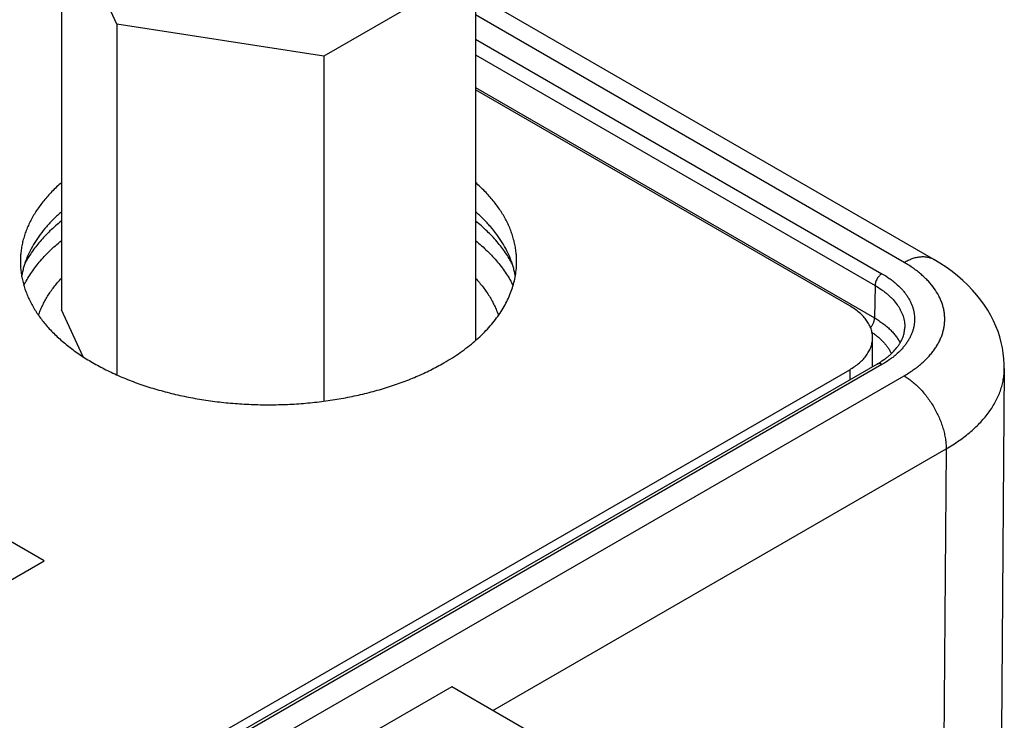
# Model space of a CAD drawing. Header units: inches. Extents: x 0 to 34, y 0 to 22.
# Tile 58 of 70: x 29.644 to 30.14, y 16.403 to 16.756. Entities that reach past the tile are written whole.
import ezdxf

# ---------------------------------------------------------------- set-up
doc = ezdxf.new("R2010")
doc.units = ezdxf.units.IN
doc.header["$LTSCALE"] = 1.87
doc.header["$MEASUREMENT"] = 0
doc.layers.get('0').update_dxf_attribs({"linetype": 'CONTINUOUS'})

msp = doc.modelspace()

# ---------------------------------------------------------------- linework, layer by layer
at = {"color": 7, "linetype": 'CONTINUOUS'}
for p, q in [((29.6933, 16.75382), (29.66535, 16.81404)), ((29.66535, 16.81404), (29.66535, 16.60992)), ((29.87393, 16.78177), (29.79758, 16.73769)), ((29.87393, 16.78177), (29.87393, 16.5944)), ((30.10481, 16.63526), (29.87393, 16.76857)), ((30.08981, 16.63378), (29.87393, 16.75842)), ((29.79758, 16.73769), (29.6933, 16.75382)), ((29.6933, 16.75382), (29.6933, 16.57708)), ((29.87393, 16.7463), (30.07869, 16.62807)), ((29.79758, 16.73769), (29.79758, 16.56386)), ((29.87393, 16.73833), (30.07521, 16.62211)), ((29.87393, 16.72183), (30.07497, 16.60576)), ((30.06241, 16.61186), (29.87393, 16.72069)), ((30.07521, 16.62211), (30.07497, 16.60576)), ((29.67637, 16.58619), (29.66535, 16.60992)), ((30.07394, 16.58125), (30.07394, 16.59579)), ((30.07623, 16.58257), (27.78382, 15.25897)), ((30.07869, 16.58233), (27.78628, 15.25872)), ((27.77451, 15.25871), (30.06241, 16.57971)), ((27.79617, 15.25231), (30.0898, 16.57662)), ((30.06241, 16.57971), (30.06241, 16.57459)), ((30.14031, 16.5803), (30.13893, 16.39715)), ((29.65673, 16.48337), (29.50802, 16.56924)), ((29.88263, 16.40801), (30.11102, 16.53987)), ((30.11102, 16.53987), (30.1098, 16.37811)), ((29.30257, 16.27888), (29.65673, 16.48337)), ((29.86194, 16.41995), (29.66707, 16.30744)), ((30.04289, 16.31547), (29.86194, 16.41995))]:
    msp.add_line(p, q, dxfattribs=at)
msp.add_lwpolyline([(30.14031, 16.5803), (30.14028, 16.58244), (30.14012, 16.5852), (30.13981, 16.58796), (30.13936, 16.59072), (30.13876, 16.59347), (30.13802, 16.5962), (30.13713, 16.59892), (30.13609, 16.60163), (30.13489, 16.60431), (30.13353, 16.60698), (30.13202, 16.60962), (30.13035, 16.61223), (30.12852, 16.6148), (30.12651, 16.61733), (30.12434, 16.61983), (30.122, 16.62227), (30.11949, 16.62465), (30.11681, 16.62696), (30.11398, 16.6292), (30.111, 16.63135), (30.10789, 16.6334), (30.10481, 16.63526)], dxfattribs=at)
for points, knots in [([(29.66534, 16.67397), (29.66371, 16.67253), (29.66135, 16.67031), (29.65845, 16.66718), (29.65579, 16.66406), (29.65284, 16.66006), (29.65035, 16.65586), (29.64869, 16.65245), (29.64762, 16.64989), (29.64671, 16.64731), (29.64596, 16.64471), (29.64538, 16.64209), (29.64497, 16.63947), (29.64472, 16.63684), (29.64466, 16.63508), (29.64466, 16.6342)], [0, 0, 0, 0, 0.141348, 0.209838, 0.276911, 0.40698, 0.532114, 0.593068, 0.653066, 0.712223, 0.770664, 0.82852, 0.88593, 0.943041, 1, 1, 1, 1]), ([(29.89466, 16.6342), (29.89466, 16.63508), (29.8946, 16.63684), (29.89435, 16.63947), (29.89394, 16.6421), (29.89335, 16.64472), (29.89261, 16.64732), (29.89169, 16.64991), (29.89062, 16.65247), (29.88896, 16.65588), (29.88646, 16.66009), (29.8835, 16.66409), (29.88085, 16.66722), (29.87794, 16.67034), (29.87558, 16.67257), (29.87393, 16.674)], [0, 0, 0, 0, 0.05695, 0.114052, 0.171454, 0.229303, 0.287737, 0.346889, 0.406884, 0.467835, 0.592971, 0.723049, 0.790129, 0.858628, 1, 1, 1, 1]), ([(29.66534, 16.65927), (29.66399, 16.65808), (29.66202, 16.65625), (29.65956, 16.6537), (29.65727, 16.65115), (29.65465, 16.64789), (29.6519, 16.64384), (29.64957, 16.6397), (29.64799, 16.63616), (29.64695, 16.63331), (29.64629, 16.63117), (29.64573, 16.62902), (29.64544, 16.62758), (29.64531, 16.62685)], [0, 0, 0, 0, 0.139337, 0.207223, 0.273942, 0.403981, 0.529777, 0.651729, 0.770333, 0.828576, 0.88621, 0.943321, 1, 1, 1, 1]), ([(29.89401, 16.62685), (29.89388, 16.62758), (29.89359, 16.62902), (29.89303, 16.63118), (29.89237, 16.63332), (29.89133, 16.63618), (29.88974, 16.63972), (29.88741, 16.64386), (29.88465, 16.64792), (29.88203, 16.65118), (29.87973, 16.65373), (29.87726, 16.65628), (29.8753, 16.65812), (29.87393, 16.65931)], [0, 0, 0, 0, 0.05667, 0.113772, 0.171398, 0.229634, 0.348227, 0.470175, 0.595973, 0.72602, 0.792747, 0.86064, 1, 1, 1, 1]), ([(29.66534, 16.65465), (29.66336, 16.65305), (29.66051, 16.65056), (29.65699, 16.64702), (29.65381, 16.64348), (29.65096, 16.6398), (29.64849, 16.63598), (29.64739, 16.63404), (29.64688, 16.63307)], [0, 0, 0, 0, 0.267577, 0.396761, 0.522944, 0.76665, 0.884542, 1, 1, 1, 1]), ([(29.8925, 16.63288), (29.89199, 16.63386), (29.89089, 16.63581), (29.88905, 16.63867), (29.88702, 16.64149), (29.884, 16.64521), (29.87972, 16.64972), (29.87594, 16.65304), (29.87394, 16.65465)], [0, 0, 0, 0, 0.115396, 0.233235, 0.353706, 0.47697, 0.73229, 1, 1, 1, 1]), ([(29.64644, 16.62212), (29.64694, 16.62314), (29.64803, 16.62517), (29.64987, 16.62815), (29.65193, 16.63108), (29.655, 16.63496), (29.65938, 16.63966), (29.66327, 16.6431), (29.66534, 16.64477)], [0, 0, 0, 0, 0.115131, 0.23274, 0.353042, 0.476217, 0.731666, 1, 1, 1, 1]), ([(29.87394, 16.64477), (29.87601, 16.6431), (29.87991, 16.63965), (29.8843, 16.63494), (29.88737, 16.63105), (29.88943, 16.62811), (29.89127, 16.62513), (29.89236, 16.62309), (29.89287, 16.62207)], [0, 0, 0, 0, 0.268369, 0.523826, 0.646996, 0.767288, 0.884884, 1, 1, 1, 1]), ([(30.08981, 16.63378), (30.09048, 16.63417), (30.09183, 16.63487), (30.09389, 16.63572), (30.09592, 16.63631), (30.09788, 16.63664), (30.09948, 16.63669), (30.10071, 16.6366), (30.10159, 16.63646), (30.10244, 16.63626), (30.10327, 16.636), (30.10406, 16.63567), (30.10456, 16.6354), (30.10481, 16.63526)], [0, 0, 0, 0, 0.148568, 0.289426, 0.422614, 0.548501, 0.667826, 0.725409, 0.781814, 0.837244, 0.891922, 0.94609, 1, 1, 1, 1]), ([(29.64466, 16.6342), (29.64466, 16.63332), (29.64472, 16.63154), (29.64497, 16.62888), (29.6454, 16.62623), (29.64599, 16.6236), (29.64675, 16.62097), (29.64768, 16.61837), (29.64877, 16.61578), (29.65046, 16.61234), (29.653, 16.60811), (29.65664, 16.60322), (29.6609, 16.5985), (29.66574, 16.59398), (29.67114, 16.58967), (29.67708, 16.58561), (29.68351, 16.58182), (29.69041, 16.57831), (29.69773, 16.5751), (29.70544, 16.5722), (29.7135, 16.56965), (29.72186, 16.56744), (29.73048, 16.5656), (29.73931, 16.56412), (29.74831, 16.56302), (29.75742, 16.56231), (29.7666, 16.56199), (29.77579, 16.56205), (29.78495, 16.5625), (29.79403, 16.56335), (29.80297, 16.56457), (29.81174, 16.56617), (29.82028, 16.56814), (29.82854, 16.57046), (29.83649, 16.57313), (29.84408, 16.57613), (29.85126, 16.57944), (29.85584, 16.58189), (29.85805, 16.58317)], [0, 0, 0, 0, 0.010653, 0.021335, 0.032074, 0.042898, 0.053833, 0.064904, 0.076136, 0.08755, 0.11099, 0.135367, 0.16078, 0.187295, 0.214948, 0.243747, 0.273676, 0.304699, 0.336758, 0.369783, 0.403687, 0.438372, 0.473731, 0.509647, 0.545998, 0.582657, 0.619493, 0.656373, 0.693165, 0.729736, 0.765956, 0.801699, 0.836846, 0.871282, 0.904903, 0.937615, 0.969336, 1, 1, 1, 1]), ([(29.85805, 16.58317), (29.85948, 16.58399), (29.86226, 16.58568), (29.86627, 16.58836), (29.87005, 16.59115), (29.87359, 16.59405), (29.87687, 16.59704), (29.8799, 16.60012), (29.88267, 16.60329), (29.88516, 16.60653), (29.88737, 16.60983), (29.88931, 16.6132), (29.89095, 16.61662), (29.8923, 16.62009), (29.89335, 16.62358), (29.89411, 16.62711), (29.89456, 16.63065), (29.89466, 16.63302), (29.89466, 16.6342)], [0, 0, 0, 0, 0.075234, 0.14856, 0.219957, 0.289421, 0.356964, 0.422623, 0.486453, 0.548536, 0.608976, 0.667902, 0.725471, 0.781863, 0.83728, 0.891946, 0.946102, 1, 1, 1, 1]), ([(30.0898, 16.57662), (30.0906, 16.57708), (30.09216, 16.57802), (30.09441, 16.57952), (30.09653, 16.58109), (30.09851, 16.58271), (30.10035, 16.58438), (30.10204, 16.58611), (30.10359, 16.58788), (30.10499, 16.5897), (30.10623, 16.59155), (30.10731, 16.59344), (30.10823, 16.59535), (30.10898, 16.59729), (30.10957, 16.59925), (30.11, 16.60122), (30.11025, 16.60321), (30.11034, 16.6052), (30.11025, 16.60718), (30.11, 16.60917), (30.10957, 16.61114), (30.10898, 16.6131), (30.10823, 16.61504), (30.10699, 16.61762), (30.10501, 16.62079), (30.10258, 16.62374), (30.10035, 16.62601), (30.09851, 16.62768), (30.09653, 16.6293), (30.09441, 16.63087), (30.09217, 16.63237), (30.09061, 16.63331), (30.08981, 16.63378)], [0, 0, 0, 0, 0.037615, 0.074284, 0.109987, 0.144721, 0.178495, 0.211327, 0.243244, 0.274287, 0.304508, 0.333974, 0.362763, 0.39096, 0.41867, 0.446006, 0.473086, 0.500037, 0.526987, 0.554067, 0.581402, 0.609111, 0.63731, 0.666097, 0.725746, 0.788675, 0.821507, 0.85528, 0.890014, 0.925718, 0.962386, 1, 1, 1, 1]), ([(29.65379, 16.60712), (29.65408, 16.60793), (29.65469, 16.60957), (29.65577, 16.61198), (29.65699, 16.61437), (29.65885, 16.61754), (29.66155, 16.62144), (29.66401, 16.62436), (29.66533, 16.6258)], [0, 0, 0, 0, 0.117538, 0.23683, 0.358094, 0.481527, 0.735505, 1, 1, 1, 1]), ([(29.87395, 16.6258), (29.87527, 16.62436), (29.87774, 16.62143), (29.88044, 16.61753), (29.8823, 16.61434), (29.88353, 16.61195), (29.8846, 16.60953), (29.88522, 16.6079), (29.8855, 16.60708)], [0, 0, 0, 0, 0.264519, 0.518501, 0.64193, 0.763187, 0.882471, 1, 1, 1, 1]), ([(30.07869, 16.62807), (30.07846, 16.62793), (30.07799, 16.62761), (30.07735, 16.62701), (30.07676, 16.6263), (30.07624, 16.62551), (30.07581, 16.62467), (30.07548, 16.62381), (30.07528, 16.62295), (30.07522, 16.62238), (30.07521, 16.62211)], [0, 0, 0, 0, 0.113944, 0.236816, 0.36615, 0.498923, 0.631846, 0.761616, 0.885178, 1, 1, 1, 1]), ([(30.07869, 16.62807), (30.07996, 16.62734), (30.08178, 16.62618), (30.08407, 16.62449), (30.08616, 16.62278), (30.08805, 16.62097), (30.08973, 16.61905), (30.09084, 16.6176), (30.09184, 16.61612), (30.0927, 16.61461), (30.09344, 16.61307), (30.09404, 16.61152), (30.09451, 16.60996), (30.09485, 16.60838), (30.09506, 16.60679), (30.09512, 16.6052), (30.09506, 16.60361), (30.09485, 16.60202), (30.09451, 16.60044), (30.09404, 16.59887), (30.09344, 16.59732), (30.0927, 16.59579), (30.09184, 16.59428), (30.09084, 16.59279), (30.08973, 16.59134), (30.08805, 16.58942), (30.08616, 16.58761), (30.08407, 16.5859), (30.08178, 16.58421), (30.07996, 16.58306), (30.07869, 16.58233)], [0, 0, 0, 0, 0.074268, 0.10997, 0.144705, 0.211286, 0.243204, 0.274248, 0.304471, 0.333936, 0.362724, 0.390922, 0.418633, 0.445968, 0.473049, 0.5, 0.526951, 0.554032, 0.581367, 0.609078, 0.637276, 0.666064, 0.69553, 0.725752, 0.756796, 0.788714, 0.855295, 0.89003, 0.925732, 1, 1, 1, 1]), ([(30.07521, 16.62211), (30.07638, 16.62143), (30.07808, 16.62036), (30.08019, 16.61879), (30.08165, 16.61759), (30.08301, 16.61634), (30.08465, 16.61466), (30.0861, 16.61288), (30.08732, 16.61102), (30.0881, 16.60961), (30.08877, 16.60819), (30.0893, 16.60675), (30.08972, 16.6053), (30.09001, 16.60383), (30.09016, 16.60236), (30.09019, 16.60137), (30.09018, 16.60088)], [0, 0, 0, 0, 0.148796, 0.220277, 0.28979, 0.357351, 0.422996, 0.548746, 0.609111, 0.667956, 0.725447, 0.781773, 0.837149, 0.891809, 0.946005, 1, 1, 1, 1]), ([(30.07394, 16.59579), (30.07394, 16.59616), (30.07391, 16.5969), (30.07377, 16.59802), (30.07353, 16.59913), (30.0732, 16.60023), (30.07278, 16.60132), (30.07208, 16.60277), (30.07097, 16.60455), (30.0693, 16.60657), (30.0673, 16.60849), (30.06499, 16.61028), (30.0633, 16.61135), (30.06241, 16.61186)], [0, 0, 0, 0, 0.053912, 0.108082, 0.162763, 0.218195, 0.274601, 0.332186, 0.451512, 0.577398, 0.710583, 0.851437, 1, 1, 1, 1]), ([(30.0729, 16.60096), (30.07305, 16.60112), (30.07335, 16.60147), (30.07374, 16.60204), (30.0741, 16.60264), (30.0744, 16.60326), (30.07464, 16.6039), (30.07482, 16.60453), (30.07493, 16.60515), (30.07497, 16.60556), (30.07497, 16.60576)], [0, 0, 0, 0, 0.127218, 0.25719, 0.388203, 0.5185, 0.646354, 0.770142, 0.888417, 1, 1, 1, 1]), ([(30.07497, 16.60576), (30.07571, 16.60533), (30.07715, 16.60445), (30.07918, 16.60303), (30.08106, 16.60153), (30.08278, 16.59998), (30.08432, 16.59836), (30.08568, 16.59669), (30.08686, 16.59497), (30.08753, 16.59378), (30.08783, 16.59318)], [0, 0, 0, 0, 0.140775, 0.276937, 0.408442, 0.535316, 0.657666, 0.775686, 0.889668, 1, 1, 1, 1]), ([(30.07623, 16.58257), (30.07734, 16.58321), (30.07894, 16.58422), (30.08094, 16.58569), (30.08231, 16.5868), (30.08357, 16.58793), (30.08507, 16.58944), (30.08639, 16.59101), (30.08751, 16.59263), (30.08821, 16.59382), (30.0888, 16.59501), (30.08929, 16.59619), (30.08967, 16.59737), (30.08994, 16.59855), (30.09012, 16.59972), (30.09017, 16.6005), (30.09018, 16.60088)], [0, 0, 0, 0, 0.159815, 0.235843, 0.309191, 0.379823, 0.447723, 0.575363, 0.635294, 0.69277, 0.747972, 0.801135, 0.85255, 0.902561, 0.95157, 1, 1, 1, 1]), ([(30.06241, 16.57971), (30.0633, 16.58022), (30.06499, 16.5813), (30.0673, 16.58308), (30.0693, 16.585), (30.07097, 16.58702), (30.07208, 16.5888), (30.07278, 16.59025), (30.0732, 16.59134), (30.07353, 16.59244), (30.07377, 16.59355), (30.07391, 16.59467), (30.07394, 16.59541), (30.07394, 16.59579)], [0, 0, 0, 0, 0.148563, 0.289417, 0.422602, 0.548488, 0.667814, 0.725399, 0.781805, 0.837237, 0.891918, 0.946088, 1, 1, 1, 1]), ([(30.07368, 16.59844), (30.07424, 16.59807), (30.07534, 16.5973), (30.07737, 16.59569), (30.07919, 16.59396), (30.08077, 16.59211), (30.0818, 16.59071), (30.08269, 16.58928), (30.08319, 16.5883), (30.08341, 16.5878)], [0, 0, 0, 0, 0.139546, 0.274734, 0.532044, 0.654536, 0.773146, 0.888175, 1, 1, 1, 1]), ([(30.07869, 16.58233), (30.07858, 16.58239), (30.07836, 16.58251), (30.07802, 16.58264), (30.07769, 16.58274), (30.07737, 16.5828), (30.07706, 16.58281), (30.07676, 16.58277), (30.07648, 16.5827), (30.07631, 16.58262), (30.07623, 16.58257)], [0, 0, 0, 0, 0.148609, 0.289504, 0.422729, 0.548649, 0.668006, 0.781943, 0.89199, 1, 1, 1, 1]), ([(30.0898, 16.57662), (30.09051, 16.57621), (30.09193, 16.5753), (30.09399, 16.57376), (30.096, 16.57201), (30.09796, 16.57007), (30.09984, 16.56795), (30.10162, 16.56569), (30.10329, 16.5633), (30.10483, 16.5608), (30.10622, 16.55821), (30.10746, 16.55557), (30.10853, 16.55289), (30.10942, 16.55021), (30.11013, 16.54755), (30.11063, 16.54493), (30.11094, 16.54237), (30.11102, 16.54069), (30.11102, 16.53987)], [0, 0, 0, 0, 0.055839, 0.114181, 0.174786, 0.237357, 0.301553, 0.366997, 0.433288, 0.500005, 0.566723, 0.633013, 0.698456, 0.762651, 0.825221, 0.885823, 0.944163, 1, 1, 1, 1]), ([(30.11102, 16.53987), (30.11326, 16.54116), (30.11651, 16.54321), (30.12057, 16.54619), (30.12339, 16.54848), (30.12601, 16.55085), (30.12842, 16.55329), (30.13063, 16.5558), (30.13262, 16.55836), (30.13439, 16.56098), (30.13594, 16.56365), (30.13726, 16.56636), (30.13835, 16.5691), (30.13921, 16.57188), (30.13982, 16.57467), (30.1402, 16.57748), (30.1403, 16.57936), (30.14031, 16.5803)], [0, 0, 0, 0, 0.148553, 0.219966, 0.289447, 0.357008, 0.422686, 0.486534, 0.548634, 0.609088, 0.668026, 0.7256, 0.781988, 0.837393, 0.892036, 0.946155, 1, 1, 1, 1])]:
    msp.add_open_spline(points, degree=3, knots=knots, dxfattribs=at)

doc.saveas('drawing.dxf')
